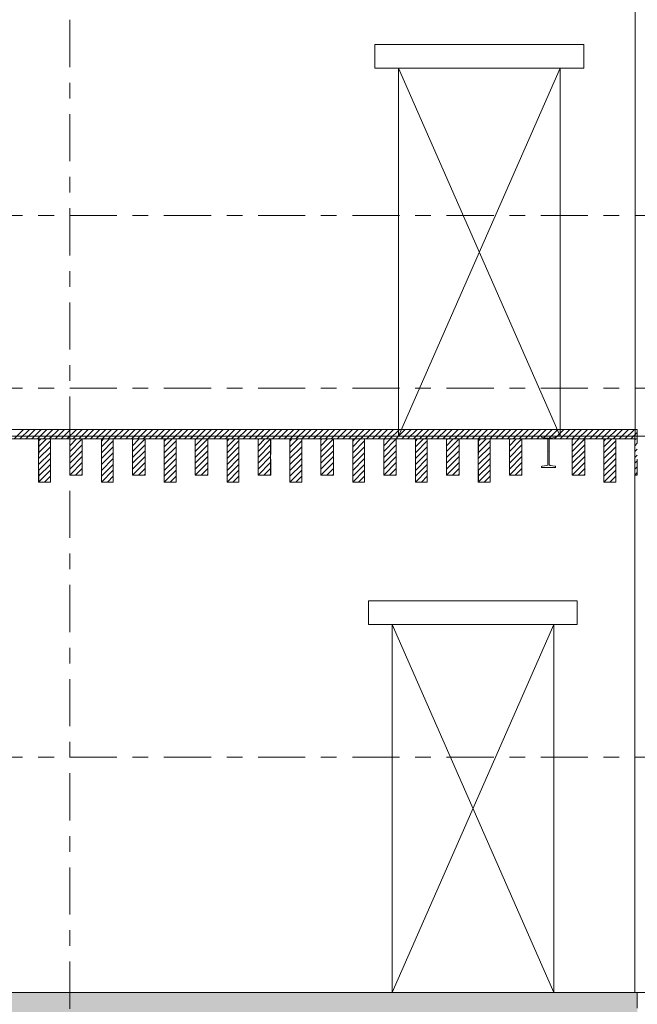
# Model space of a CAD drawing. Header units: millimetres. Extents: x -923 to -82, y -1402 to -808.
# Tile 5 of 109: x -842 to -803, y -1296 to -1234. Entities that reach past the tile are written whole.
import ezdxf

# ---------------------------------------------------------------- set-up
doc = ezdxf.new("R2010")
doc.units = ezdxf.units.MM
for name, pattern in [('XKITLINE00', [0]), ('XKITLINE01', [4, 1, -1, 1, -1]), ('XKITLINE03', [6, 3, -1, 1, -1])]:
    doc.linetypes.add(name, pattern=pattern)
for name, color, linetype, lineweight in [('Grafisch object', 3, 'Continuous', 0), ('Onderdeel', 2, 'Continuous', 0), ('Stramien', 4, 'Continuous', 0)]:
    doc.layers.add(name, color=color, linetype=linetype, lineweight=lineweight)

msp = doc.modelspace()

# ---------------------------------------------------------------- hatches: boundary and pattern name
at = {"layer": 'Onderdeel'}
msp.add_hatch(color=256, dxfattribs=at).paths.add_polyline_path([(-802.669, -1298.206), (-858.32, -1298.206), (-858.32, -1295.706), (-802.669, -1295.706)], flags=17)

# ---------------------------------------------------------------- linework, layer by layer
at = {"layer": 'Grafisch object', "linetype": 'XKITLINE00', "lineweight": 0}
for p, q in [((-807.582, -1236.806), (-817.882, -1260.256)), ((-817.882, -1236.806), (-807.582, -1260.256)), ((-807.989, -1272.256), (-818.289, -1295.706)), ((-818.289, -1272.256), (-807.989, -1295.706))]:
    msp.add_line(p, q, dxfattribs=at)
at = {"layer": 'Onderdeel', "linetype": 'XKITLINE01', "lineweight": 0}
for p, q in [((-802.806, -1225.756), (-802.806, -1260.256)), ((-819.382, -1235.306), (-819.382, -1236.806)), ((-806.082, -1236.806), (-806.082, -1235.306)), ((-806.082, -1235.306), (-806.082, -1235.306)), ((-817.882, -1236.806), (-817.882, -1260.256)), ((-807.582, -1260.256), (-807.582, -1236.806)), ((-807.582, -1236.806), (-807.582, -1236.806)), ((-806.082, -1236.806), (-806.082, -1236.806)), ((-858.817, -1259.836), (-802.669, -1259.836)), ((-858.817, -1260.256), (-802.669, -1260.256)), ((-817.882, -1260.256), (-858.807, -1260.256)), ((-802.818, -1260.256), (-858.718, -1260.256)), ((-802.817, -1260.256), (-858.717, -1260.256)), ((-817.882, -1259.836), (-817.882, -1260.256)), ((-808.768, -1260.256), (-808.766, -1260.256)), ((-807.868, -1260.256), (-807.866, -1260.256)), ((-807.582, -1259.836), (-807.582, -1260.256)), ((-807.582, -1260.256), (-802.806, -1260.256)), ((-807.582, -1260.256), (-807.582, -1260.256)), ((-802.819, -1260.256), (-802.819, -1260.436)), ((-802.818, -1295.706), (-802.818, -1260.256)), ((-802.817, -1260.256), (-802.817, -1262.736)), ((-802.817, -1295.706), (-802.817, -1260.256)), ((-802.807, -1259.836), (-802.807, -1260.256)), ((-802.67, -1259.836), (-802.67, -1260.436)), ((-802.669, -1260.256), (-802.669, -1260.436)), ((-802.67, -1260.436), (-858.817, -1260.436)), ((-802.669, -1260.436), (-858.817, -1260.436)), ((-840.042, -1260.436), (-840.792, -1260.436)), ((-840.792, -1260.436), (-840.792, -1263.186)), ((-840.042, -1263.186), (-840.042, -1260.436)), ((-838.817, -1262.736), (-838.817, -1260.436)), ((-838.016, -1260.436), (-838.817, -1260.436)), ((-838.817, -1260.436), (-838.817, -1262.736)), ((-838.018, -1260.436), (-838.017, -1260.436)), ((-838.017, -1260.436), (-838.017, -1262.736)), ((-838.017, -1262.736), (-838.017, -1260.436)), ((-836.042, -1260.436), (-836.792, -1260.436)), ((-836.792, -1260.436), (-836.792, -1263.186)), ((-836.042, -1263.186), (-836.042, -1260.436)), ((-834.817, -1262.736), (-834.817, -1260.436)), ((-834.016, -1260.436), (-834.817, -1260.436)), ((-834.817, -1260.436), (-834.817, -1262.736)), ((-834.018, -1260.436), (-834.017, -1260.436)), ((-834.017, -1260.436), (-834.017, -1262.736)), ((-834.017, -1262.736), (-834.017, -1260.436)), ((-832.042, -1260.436), (-832.792, -1260.436)), ((-832.792, -1260.436), (-832.792, -1263.186)), ((-832.042, -1263.186), (-832.042, -1260.436)), ((-830.817, -1262.736), (-830.817, -1260.436)), ((-830.016, -1260.436), (-830.817, -1260.436)), ((-830.817, -1260.436), (-830.817, -1262.736)), ((-830.018, -1260.436), (-830.017, -1260.436)), ((-830.017, -1260.436), (-830.017, -1262.736)), ((-830.017, -1262.736), (-830.017, -1260.436)), ((-828.042, -1260.436), (-828.792, -1260.436)), ((-828.792, -1260.436), (-828.792, -1263.186)), ((-828.042, -1263.186), (-828.042, -1260.436)), ((-826.817, -1262.736), (-826.817, -1260.436)), ((-826.016, -1260.436), (-826.817, -1260.436)), ((-826.817, -1260.436), (-826.817, -1262.736)), ((-826.018, -1260.436), (-826.017, -1260.436)), ((-826.017, -1260.436), (-826.017, -1262.736)), ((-826.017, -1262.736), (-826.017, -1260.436)), ((-824.042, -1260.436), (-824.792, -1260.436)), ((-824.792, -1260.436), (-824.792, -1263.186)), ((-824.042, -1263.186), (-824.042, -1260.436)), ((-822.817, -1262.736), (-822.817, -1260.436)), ((-822.016, -1260.436), (-822.817, -1260.436)), ((-822.817, -1260.436), (-822.817, -1262.736)), ((-822.018, -1260.436), (-822.017, -1260.436)), ((-822.017, -1260.436), (-822.017, -1262.736)), ((-822.017, -1262.736), (-822.017, -1260.436)), ((-820.042, -1260.436), (-820.792, -1260.436)), ((-820.792, -1260.436), (-820.792, -1263.186)), ((-820.042, -1263.186), (-820.042, -1260.436)), ((-818.817, -1262.736), (-818.817, -1260.436)), ((-818.016, -1260.436), (-818.817, -1260.436)), ((-818.817, -1260.436), (-818.817, -1262.736)), ((-818.018, -1260.436), (-818.017, -1260.436)), ((-818.017, -1260.436), (-818.017, -1262.736)), ((-818.017, -1262.736), (-818.017, -1260.436)), ((-816.042, -1260.436), (-816.792, -1260.436)), ((-816.792, -1260.436), (-816.792, -1263.186)), ((-816.042, -1263.186), (-816.042, -1260.436)), ((-814.817, -1262.736), (-814.817, -1260.436)), ((-814.016, -1260.436), (-814.817, -1260.436)), ((-814.817, -1260.436), (-814.817, -1262.736)), ((-814.018, -1260.436), (-814.017, -1260.436)), ((-814.017, -1260.436), (-814.017, -1262.736)), ((-814.017, -1262.736), (-814.017, -1260.436)), ((-812.042, -1260.436), (-812.792, -1260.436)), ((-812.792, -1260.436), (-812.792, -1263.186)), ((-812.042, -1263.186), (-812.042, -1260.436)), ((-810.016, -1260.436), (-810.817, -1260.436)), ((-810.817, -1260.436), (-810.817, -1262.736)), ((-810.817, -1262.736), (-810.817, -1260.436)), ((-810.018, -1260.436), (-810.017, -1260.436)), ((-810.017, -1262.736), (-810.017, -1260.436)), ((-810.017, -1260.436), (-810.017, -1262.736)), ((-806.016, -1260.436), (-806.817, -1260.436)), ((-806.817, -1260.436), (-806.817, -1262.736)), ((-806.817, -1262.736), (-806.817, -1260.436)), ((-806.018, -1260.436), (-806.017, -1260.436)), ((-806.017, -1262.736), (-806.017, -1260.436)), ((-806.017, -1260.436), (-806.017, -1262.736)), ((-804.042, -1260.436), (-804.792, -1260.436)), ((-804.792, -1260.436), (-804.792, -1263.186)), ((-804.042, -1263.186), (-804.042, -1260.436)), ((-802.817, -1260.436), (-802.817, -1262.736)), ((-802.669, -1260.436), (-802.817, -1260.436)), ((-802.817, -1262.736), (-802.817, -1260.436)), ((-802.67, -1260.436), (-802.669, -1260.436)), ((-802.669, -1262.736), (-802.669, -1260.436)), ((-838.817, -1262.736), (-838.016, -1262.736)), ((-838.018, -1262.736), (-838.017, -1262.736)), ((-838.017, -1262.736), (-838.018, -1262.736)), ((-834.817, -1262.736), (-834.016, -1262.736)), ((-834.018, -1262.736), (-834.017, -1262.736)), ((-834.017, -1262.736), (-834.018, -1262.736)), ((-830.817, -1262.736), (-830.016, -1262.736)), ((-830.018, -1262.736), (-830.017, -1262.736)), ((-830.017, -1262.736), (-830.018, -1262.736)), ((-826.817, -1262.736), (-826.016, -1262.736)), ((-826.018, -1262.736), (-826.017, -1262.736)), ((-826.017, -1262.736), (-826.018, -1262.736)), ((-822.817, -1262.736), (-822.016, -1262.736)), ((-822.018, -1262.736), (-822.017, -1262.736)), ((-822.017, -1262.736), (-822.018, -1262.736)), ((-818.817, -1262.736), (-818.016, -1262.736)), ((-818.018, -1262.736), (-818.017, -1262.736)), ((-818.017, -1262.736), (-818.018, -1262.736)), ((-814.817, -1262.736), (-814.016, -1262.736)), ((-814.018, -1262.736), (-814.017, -1262.736)), ((-814.017, -1262.736), (-814.018, -1262.736)), ((-810.817, -1262.736), (-810.016, -1262.736)), ((-810.018, -1262.736), (-810.017, -1262.736)), ((-810.017, -1262.736), (-810.018, -1262.736)), ((-807.868, -1262.256), (-807.866, -1262.256)), ((-806.817, -1262.736), (-806.016, -1262.736)), ((-806.018, -1262.736), (-806.017, -1262.736)), ((-806.017, -1262.736), (-806.018, -1262.736)), ((-802.817, -1262.736), (-802.818, -1262.736)), ((-802.817, -1262.736), (-802.669, -1262.736)), ((-840.792, -1263.186), (-840.042, -1263.186)), ((-836.792, -1263.186), (-836.042, -1263.186)), ((-832.792, -1263.186), (-832.042, -1263.186)), ((-828.792, -1263.186), (-828.042, -1263.186)), ((-824.792, -1263.186), (-824.042, -1263.186)), ((-820.792, -1263.186), (-820.042, -1263.186)), ((-816.792, -1263.186), (-816.042, -1263.186)), ((-812.792, -1263.186), (-812.042, -1263.186)), ((-804.792, -1263.186), (-804.042, -1263.186)), ((-819.789, -1272.256), (-819.789, -1270.756)), ((-819.788, -1270.756), (-806.488, -1270.756)), ((-819.788, -1272.256), (-819.788, -1270.756)), ((-819.788, -1270.756), (-819.788, -1272.256)), ((-806.489, -1272.256), (-806.489, -1270.756)), ((-806.488, -1270.756), (-806.488, -1272.256)), ((-806.488, -1272.256), (-806.488, -1270.756)), ((-806.488, -1270.756), (-806.488, -1270.756)), ((-806.488, -1272.256), (-819.788, -1272.256)), ((-807.989, -1272.256), (-818.289, -1272.256)), ((-818.289, -1272.256), (-818.289, -1295.706)), ((-818.288, -1272.256), (-807.988, -1272.256)), ((-818.288, -1272.256), (-818.288, -1295.706)), ((-807.989, -1295.706), (-807.989, -1272.256)), ((-807.988, -1295.706), (-807.988, -1272.256)), ((-807.988, -1295.706), (-807.988, -1272.256)), ((-806.489, -1272.256), (-806.489, -1272.256)), ((-806.488, -1272.256), (-806.488, -1272.256)), ((-818.289, -1295.706), (-858.718, -1295.706)), ((-818.288, -1295.706), (-858.717, -1295.706)), ((-858.316, -1295.706), (-802.669, -1295.706)), ((-858.316, -1295.706), (-802.669, -1295.706)), ((-858.316, -1295.706), (-802.67, -1295.706)), ((-807.989, -1295.706), (-802.818, -1295.706)), ((-807.988, -1295.706), (-802.817, -1295.706)), ((-802.817, -1295.706), (-802.817, -1295.706)), ((-802.672, -1295.706), (-802.671, -1295.706)), ((-802.67, -1300.206), (-802.67, -1295.706)), ((-802.67, -1295.706), (-802.67, -1295.706)), ((-802.67, -1295.706), (-802.67, -1300.206)), ((-802.669, -1295.706), (-802.669, -1295.706))]:
    msp.add_line(p, q, dxfattribs=at)
at = {"layer": 'Onderdeel', "linetype": 'XKITLINE00', "lineweight": 0}
for p, q in [((-802.807, -1228.236), (-802.807, -1259.836)), ((-806.082, -1235.306), (-819.382, -1235.306)), ((-819.382, -1236.806), (-819.382, -1235.306)), ((-806.082, -1235.306), (-806.082, -1236.806)), ((-806.082, -1235.306), (-806.082, -1235.306)), ((-806.082, -1236.806), (-819.382, -1236.806)), ((-817.882, -1236.806), (-807.582, -1236.806)), ((-817.882, -1236.806), (-817.882, -1259.836)), ((-807.582, -1236.806), (-807.582, -1236.806)), ((-807.582, -1236.806), (-807.582, -1259.836)), ((-806.082, -1236.806), (-806.082, -1236.806)), ((-802.667, -1259.836), (-858.818, -1259.836)), ((-802.667, -1260.256), (-858.818, -1260.256)), ((-842.359, -1260.436), (-841.759, -1259.836)), ((-841.985, -1260.436), (-841.385, -1259.836)), ((-841.611, -1260.436), (-841.011, -1259.836)), ((-841.237, -1260.436), (-840.637, -1259.836)), ((-841.09, -1260.289), (-841.057, -1260.256)), ((-840.863, -1260.436), (-840.263, -1259.836)), ((-840.739, -1260.312), (-840.683, -1260.256)), ((-840.489, -1260.436), (-839.889, -1259.836)), ((-840.381, -1260.328), (-840.309, -1260.256)), ((-840.115, -1260.436), (-839.515, -1259.836)), ((-840.018, -1260.34), (-839.935, -1260.256)), ((-839.741, -1260.436), (-839.141, -1259.836)), ((-839.654, -1260.349), (-839.561, -1260.256)), ((-839.367, -1260.436), (-838.767, -1259.836)), ((-839.288, -1260.358), (-839.187, -1260.256)), ((-838.993, -1260.436), (-838.393, -1259.836)), ((-838.922, -1260.365), (-838.813, -1260.256)), ((-838.619, -1260.436), (-838.019, -1259.836)), ((-838.555, -1260.372), (-838.439, -1260.256)), ((-838.245, -1260.436), (-837.645, -1259.836)), ((-838.187, -1260.379), (-838.065, -1260.256)), ((-837.871, -1260.436), (-837.271, -1259.836)), ((-837.819, -1260.385), (-837.691, -1260.256)), ((-837.497, -1260.436), (-836.897, -1259.836)), ((-837.451, -1260.391), (-837.317, -1260.256)), ((-837.123, -1260.436), (-836.523, -1259.836)), ((-837.083, -1260.397), (-836.943, -1260.256)), ((-836.749, -1260.436), (-836.149, -1259.836)), ((-836.715, -1260.403), (-836.569, -1260.256)), ((-836.375, -1260.436), (-835.775, -1259.836)), ((-836.345, -1260.407), (-836.194, -1260.256)), ((-836, -1260.436), (-835.4, -1259.836)), ((-835.973, -1260.409), (-835.82, -1260.256)), ((-835.626, -1260.436), (-835.026, -1259.836)), ((-835.6, -1260.41), (-835.446, -1260.256)), ((-835.252, -1260.436), (-834.652, -1259.836)), ((-835.228, -1260.412), (-835.072, -1260.256)), ((-834.878, -1260.436), (-834.278, -1259.836)), ((-834.855, -1260.414), (-834.698, -1260.256)), ((-834.504, -1260.436), (-833.904, -1259.836)), ((-834.483, -1260.415), (-834.324, -1260.256)), ((-834.13, -1260.436), (-833.53, -1259.836)), ((-834.11, -1260.417), (-833.95, -1260.256)), ((-833.756, -1260.436), (-833.156, -1259.836)), ((-833.738, -1260.418), (-833.576, -1260.256)), ((-833.382, -1260.436), (-832.782, -1259.836)), ((-833.365, -1260.42), (-833.202, -1260.256)), ((-833.008, -1260.436), (-832.408, -1259.836)), ((-832.993, -1260.421), (-832.828, -1260.256)), ((-832.634, -1260.436), (-832.034, -1259.836)), ((-832.62, -1260.423), (-832.454, -1260.256)), ((-832.26, -1260.436), (-831.66, -1259.836)), ((-832.248, -1260.424), (-832.08, -1260.256)), ((-831.886, -1260.436), (-831.286, -1259.836)), ((-831.875, -1260.426), (-831.706, -1260.256)), ((-831.512, -1260.436), (-830.912, -1259.836)), ((-831.503, -1260.428), (-831.332, -1260.256)), ((-831.138, -1260.436), (-830.538, -1259.836)), ((-831.13, -1260.429), (-830.958, -1260.256)), ((-830.764, -1260.436), (-830.164, -1259.836)), ((-830.758, -1260.431), (-830.584, -1260.256)), ((-830.39, -1260.436), (-829.79, -1259.836)), ((-830.385, -1260.432), (-830.21, -1260.256)), ((-830.016, -1260.436), (-829.416, -1259.836)), ((-830.013, -1260.434), (-829.835, -1260.256)), ((-829.641, -1260.436), (-829.041, -1259.836)), ((-829.64, -1260.435), (-829.461, -1260.256)), ((-829.267, -1260.436), (-828.667, -1259.836)), ((-829.267, -1260.436), (-829.088, -1260.257)), ((-828.893, -1260.436), (-828.293, -1259.836)), ((-828.893, -1260.436), (-828.715, -1260.258)), ((-828.519, -1260.436), (-827.919, -1259.836)), ((-828.519, -1260.436), (-828.342, -1260.26)), ((-828.145, -1260.436), (-827.545, -1259.836)), ((-828.145, -1260.436), (-827.97, -1260.261)), ((-827.771, -1260.436), (-827.171, -1259.836)), ((-827.771, -1260.436), (-827.597, -1260.263)), ((-827.397, -1260.436), (-826.797, -1259.836)), ((-827.397, -1260.436), (-827.225, -1260.264)), ((-827.023, -1260.436), (-826.423, -1259.836)), ((-827.023, -1260.436), (-826.852, -1260.266)), ((-826.649, -1260.436), (-826.049, -1259.836)), ((-826.649, -1260.436), (-826.48, -1260.267)), ((-826.275, -1260.436), (-825.675, -1259.836)), ((-826.275, -1260.436), (-826.107, -1260.269)), ((-825.901, -1260.436), (-825.301, -1259.836)), ((-825.901, -1260.436), (-825.735, -1260.27)), ((-825.527, -1260.436), (-824.927, -1259.836)), ((-825.527, -1260.436), (-825.362, -1260.272)), ((-825.153, -1260.436), (-824.553, -1259.836)), ((-825.153, -1260.436), (-824.99, -1260.273)), ((-824.779, -1260.436), (-824.179, -1259.836)), ((-824.779, -1260.436), (-824.617, -1260.275)), ((-824.405, -1260.436), (-823.805, -1259.836)), ((-824.405, -1260.436), (-824.245, -1260.277)), ((-824.031, -1260.436), (-823.431, -1259.836)), ((-824.031, -1260.436), (-823.872, -1260.278)), ((-823.656, -1260.436), (-823.056, -1259.836)), ((-823.656, -1260.436), (-823.5, -1260.28)), ((-823.282, -1260.436), (-822.682, -1259.836)), ((-823.282, -1260.436), (-823.127, -1260.281)), ((-822.908, -1260.436), (-822.308, -1259.836)), ((-822.908, -1260.436), (-822.755, -1260.283)), ((-822.534, -1260.436), (-821.934, -1259.836)), ((-822.534, -1260.436), (-822.382, -1260.284)), ((-822.16, -1260.436), (-821.56, -1259.836)), ((-822.16, -1260.436), (-822.01, -1260.286)), ((-821.786, -1260.436), (-821.186, -1259.836)), ((-821.786, -1260.436), (-821.637, -1260.288)), ((-821.412, -1260.436), (-820.812, -1259.836)), ((-821.412, -1260.436), (-821.265, -1260.289)), ((-821.038, -1260.436), (-820.438, -1259.836)), ((-821.038, -1260.436), (-820.893, -1260.291)), ((-820.664, -1260.436), (-820.064, -1259.836)), ((-820.664, -1260.436), (-820.52, -1260.293)), ((-820.29, -1260.436), (-819.69, -1259.836)), ((-820.29, -1260.436), (-820.148, -1260.294)), ((-819.916, -1260.436), (-819.316, -1259.836)), ((-819.916, -1260.436), (-819.775, -1260.296)), ((-819.542, -1260.436), (-818.942, -1259.836)), ((-819.542, -1260.436), (-819.403, -1260.298)), ((-819.168, -1260.436), (-818.568, -1259.836)), ((-819.168, -1260.436), (-819.031, -1260.299)), ((-818.794, -1260.436), (-818.194, -1259.836)), ((-818.794, -1260.436), (-818.658, -1260.301)), ((-818.42, -1260.436), (-817.82, -1259.836)), ((-818.42, -1260.436), (-818.286, -1260.303)), ((-818.046, -1260.436), (-817.446, -1259.836)), ((-818.046, -1260.436), (-817.914, -1260.305)), ((-817.672, -1260.436), (-817.072, -1259.836)), ((-817.672, -1260.436), (-817.541, -1260.306)), ((-817.297, -1260.436), (-816.697, -1259.836)), ((-817.297, -1260.436), (-817.169, -1260.308)), ((-816.923, -1260.436), (-816.323, -1259.836)), ((-816.923, -1260.436), (-816.797, -1260.31)), ((-816.549, -1260.436), (-815.949, -1259.836)), ((-816.549, -1260.436), (-816.425, -1260.312)), ((-816.175, -1260.436), (-815.575, -1259.836)), ((-816.175, -1260.436), (-816.052, -1260.314)), ((-815.801, -1260.436), (-815.201, -1259.836)), ((-815.801, -1260.436), (-815.68, -1260.315)), ((-815.427, -1260.436), (-814.827, -1259.836)), ((-815.427, -1260.436), (-815.308, -1260.317)), ((-815.053, -1260.436), (-814.453, -1259.836)), ((-815.053, -1260.436), (-814.936, -1260.319)), ((-814.679, -1260.436), (-814.079, -1259.836)), ((-814.679, -1260.436), (-814.564, -1260.321)), ((-814.305, -1260.436), (-813.705, -1259.836)), ((-814.305, -1260.436), (-814.192, -1260.323)), ((-813.931, -1260.436), (-813.331, -1259.836)), ((-813.931, -1260.436), (-813.82, -1260.325)), ((-813.557, -1260.436), (-812.957, -1259.836)), ((-813.557, -1260.436), (-813.448, -1260.327)), ((-813.183, -1260.436), (-812.583, -1259.836)), ((-813.183, -1260.436), (-813.076, -1260.33)), ((-812.809, -1260.436), (-812.209, -1259.836)), ((-812.809, -1260.436), (-812.704, -1260.332)), ((-812.435, -1260.436), (-811.835, -1259.836)), ((-812.435, -1260.436), (-812.332, -1260.334)), ((-812.061, -1260.436), (-811.461, -1259.836)), ((-811.687, -1260.436), (-811.087, -1259.836)), ((-811.313, -1260.436), (-810.713, -1259.836)), ((-810.938, -1260.436), (-810.338, -1259.836)), ((-810.564, -1260.436), (-809.964, -1259.836)), ((-810.19, -1260.436), (-809.59, -1259.836)), ((-809.816, -1260.436), (-809.216, -1259.836)), ((-809.442, -1260.436), (-808.842, -1259.836)), ((-809.068, -1260.436), (-808.468, -1259.836)), ((-808.768, -1260.299), (-808.768, -1260.256)), ((-808.768, -1260.256), (-807.868, -1260.256)), ((-808.768, -1260.299), (-808.765, -1260.315)), ((-808.765, -1260.315), (-808.757, -1260.328)), ((-808.757, -1260.328), (-808.745, -1260.338)), ((-808.694, -1260.436), (-808.094, -1259.836)), ((-808.32, -1260.436), (-807.72, -1259.836)), ((-807.946, -1260.436), (-807.346, -1259.836)), ((-807.892, -1260.338), (-807.879, -1260.328)), ((-807.879, -1260.328), (-807.871, -1260.315)), ((-807.871, -1260.315), (-807.868, -1260.299)), ((-807.868, -1260.299), (-807.868, -1260.256)), ((-807.572, -1260.436), (-806.972, -1259.836)), ((-807.198, -1260.436), (-806.598, -1259.836)), ((-806.824, -1260.436), (-806.224, -1259.836)), ((-806.45, -1260.436), (-805.85, -1259.836)), ((-806.076, -1260.436), (-805.476, -1259.836)), ((-805.702, -1260.436), (-805.102, -1259.836)), ((-805.328, -1260.436), (-804.728, -1259.836)), ((-804.954, -1260.436), (-804.354, -1259.836)), ((-804.579, -1260.436), (-803.979, -1259.836)), ((-804.205, -1260.436), (-803.605, -1259.836)), ((-803.831, -1260.436), (-803.231, -1259.836)), ((-803.457, -1260.436), (-802.857, -1259.836)), ((-803.083, -1260.436), (-802.667, -1260.02)), ((-858.818, -1260.436), (-802.667, -1260.436)), ((-858.818, -1260.436), (-802.667, -1260.436)), ((-840.793, -1260.942), (-840.288, -1260.436)), ((-840.793, -1260.568), (-840.662, -1260.436)), ((-840.793, -1263.186), (-840.793, -1260.436)), ((-840.793, -1260.436), (-840.043, -1260.436)), ((-840.793, -1261.316), (-840.043, -1260.566)), ((-840.793, -1261.69), (-840.043, -1260.94)), ((-840.043, -1260.436), (-840.043, -1263.186)), ((-838.818, -1260.866), (-838.388, -1260.436)), ((-838.818, -1260.492), (-838.762, -1260.436)), ((-838.818, -1262.736), (-838.818, -1260.436)), ((-838.818, -1260.436), (-838.018, -1260.436)), ((-838.818, -1261.24), (-838.018, -1260.44)), ((-838.818, -1261.614), (-838.018, -1260.814)), ((-838.018, -1262.736), (-838.018, -1260.436)), ((-836.793, -1260.942), (-836.288, -1260.436)), ((-836.793, -1260.568), (-836.662, -1260.436)), ((-836.793, -1263.186), (-836.793, -1260.436)), ((-836.793, -1260.436), (-836.043, -1260.436)), ((-836.793, -1261.316), (-836.043, -1260.566)), ((-836.793, -1261.69), (-836.043, -1260.94)), ((-836.043, -1260.436), (-836.043, -1263.186)), ((-834.818, -1260.866), (-834.388, -1260.436)), ((-834.818, -1260.492), (-834.762, -1260.436)), ((-834.818, -1262.736), (-834.818, -1260.436)), ((-834.818, -1260.436), (-834.018, -1260.436)), ((-834.818, -1261.24), (-834.018, -1260.44)), ((-834.818, -1261.614), (-834.018, -1260.814)), ((-834.018, -1262.736), (-834.018, -1260.436)), ((-832.793, -1260.942), (-832.288, -1260.436)), ((-832.793, -1260.568), (-832.662, -1260.436)), ((-832.793, -1263.186), (-832.793, -1260.436)), ((-832.793, -1260.436), (-832.043, -1260.436)), ((-832.793, -1261.316), (-832.043, -1260.566)), ((-832.793, -1261.69), (-832.043, -1260.94)), ((-832.043, -1260.436), (-832.043, -1263.186)), ((-830.818, -1260.866), (-830.388, -1260.436)), ((-830.818, -1260.492), (-830.762, -1260.436)), ((-830.818, -1262.736), (-830.818, -1260.436)), ((-830.818, -1260.436), (-830.018, -1260.436)), ((-830.818, -1261.24), (-830.018, -1260.44)), ((-830.818, -1261.614), (-830.018, -1260.814)), ((-830.018, -1262.736), (-830.018, -1260.436)), ((-828.793, -1260.942), (-828.288, -1260.436)), ((-828.793, -1260.568), (-828.662, -1260.436)), ((-828.793, -1263.186), (-828.793, -1260.436)), ((-828.793, -1260.436), (-828.043, -1260.436)), ((-828.793, -1261.316), (-828.043, -1260.566)), ((-828.793, -1261.69), (-828.043, -1260.94)), ((-828.043, -1260.436), (-828.043, -1263.186)), ((-826.818, -1260.866), (-826.388, -1260.436)), ((-826.818, -1260.492), (-826.762, -1260.436)), ((-826.818, -1262.736), (-826.818, -1260.436)), ((-826.818, -1260.436), (-826.018, -1260.436)), ((-826.818, -1261.24), (-826.018, -1260.44)), ((-826.818, -1261.614), (-826.018, -1260.814)), ((-826.018, -1262.736), (-826.018, -1260.436)), ((-824.793, -1260.942), (-824.288, -1260.436)), ((-824.793, -1260.568), (-824.662, -1260.436)), ((-824.793, -1263.186), (-824.793, -1260.436)), ((-824.793, -1260.436), (-824.043, -1260.436)), ((-824.793, -1261.316), (-824.043, -1260.566)), ((-824.793, -1261.69), (-824.043, -1260.94)), ((-824.043, -1260.436), (-824.043, -1263.186)), ((-822.818, -1260.866), (-822.388, -1260.436)), ((-822.818, -1260.492), (-822.762, -1260.436)), ((-822.818, -1262.736), (-822.818, -1260.436)), ((-822.818, -1260.436), (-822.018, -1260.436)), ((-822.818, -1261.24), (-822.018, -1260.44)), ((-822.818, -1261.614), (-822.018, -1260.814)), ((-822.018, -1262.736), (-822.018, -1260.436)), ((-820.793, -1260.942), (-820.288, -1260.436)), ((-820.793, -1260.568), (-820.662, -1260.436)), ((-820.793, -1263.186), (-820.793, -1260.436)), ((-820.793, -1260.436), (-820.043, -1260.436)), ((-820.793, -1261.316), (-820.043, -1260.566)), ((-820.793, -1261.69), (-820.043, -1260.94)), ((-820.043, -1260.436), (-820.043, -1263.186)), ((-818.818, -1260.866), (-818.388, -1260.436)), ((-818.818, -1260.492), (-818.762, -1260.436)), ((-818.818, -1262.736), (-818.818, -1260.436)), ((-818.818, -1260.436), (-818.018, -1260.436)), ((-818.818, -1261.24), (-818.018, -1260.44)), ((-818.818, -1261.614), (-818.018, -1260.814)), ((-818.018, -1262.736), (-818.018, -1260.436)), ((-816.793, -1260.942), (-816.288, -1260.436)), ((-816.793, -1260.568), (-816.662, -1260.436)), ((-816.793, -1263.186), (-816.793, -1260.436)), ((-816.793, -1260.436), (-816.043, -1260.436)), ((-816.793, -1261.316), (-816.043, -1260.566)), ((-816.793, -1261.69), (-816.043, -1260.94)), ((-816.043, -1260.436), (-816.043, -1263.186)), ((-814.818, -1260.866), (-814.388, -1260.436)), ((-814.818, -1260.492), (-814.762, -1260.436)), ((-814.818, -1262.736), (-814.818, -1260.436)), ((-814.818, -1260.436), (-814.018, -1260.436)), ((-814.818, -1261.24), (-814.018, -1260.44)), ((-814.818, -1261.614), (-814.018, -1260.814)), ((-814.018, -1262.736), (-814.018, -1260.436)), ((-812.793, -1260.942), (-812.288, -1260.436)), ((-812.793, -1260.568), (-812.662, -1260.436)), ((-812.793, -1263.186), (-812.793, -1260.436)), ((-812.793, -1260.436), (-812.043, -1260.436)), ((-812.793, -1261.316), (-812.043, -1260.566)), ((-812.793, -1261.69), (-812.043, -1260.94)), ((-812.061, -1260.436), (-811.961, -1260.336)), ((-812.043, -1260.436), (-812.043, -1263.186)), ((-811.687, -1260.436), (-811.589, -1260.339)), ((-811.312, -1260.436), (-811.217, -1260.341)), ((-810.938, -1260.436), (-810.846, -1260.344)), ((-810.818, -1260.866), (-810.388, -1260.436)), ((-810.818, -1260.492), (-810.762, -1260.436)), ((-810.818, -1262.736), (-810.818, -1260.436)), ((-810.818, -1260.436), (-810.018, -1260.436)), ((-810.818, -1261.24), (-810.018, -1260.44)), ((-810.818, -1261.614), (-810.018, -1260.814)), ((-810.564, -1260.436), (-810.475, -1260.347)), ((-810.19, -1260.436), (-810.103, -1260.349)), ((-810.018, -1262.736), (-810.018, -1260.436)), ((-809.816, -1260.436), (-809.732, -1260.352)), ((-809.442, -1260.436), (-809.361, -1260.356)), ((-809.068, -1260.436), (-808.991, -1260.359)), ((-808.745, -1260.338), (-808.729, -1260.343)), ((-808.729, -1260.343), (-808.42, -1260.387)), ((-808.694, -1260.436), (-808.62, -1260.362)), ((-808.42, -1260.387), (-808.395, -1260.395)), ((-808.395, -1260.395), (-808.374, -1260.412)), ((-808.374, -1260.412), (-808.36, -1260.435)), ((-808.36, -1260.435), (-808.356, -1260.461)), ((-808.356, -1262.052), (-808.356, -1260.461)), ((-808.32, -1260.436), (-808.25, -1260.366)), ((-808.281, -1260.461), (-808.276, -1260.435)), ((-808.281, -1262.052), (-808.281, -1260.461)), ((-808.276, -1260.435), (-808.262, -1260.412)), ((-808.262, -1260.412), (-808.241, -1260.395)), ((-808.241, -1260.395), (-808.216, -1260.387)), ((-808.216, -1260.387), (-807.907, -1260.343)), ((-807.946, -1260.436), (-807.88, -1260.37)), ((-807.907, -1260.343), (-807.892, -1260.338)), ((-807.572, -1260.436), (-807.511, -1260.375)), ((-807.198, -1260.436), (-807.142, -1260.38)), ((-806.824, -1260.436), (-806.773, -1260.386)), ((-806.818, -1260.866), (-806.388, -1260.436)), ((-806.818, -1260.492), (-806.762, -1260.436)), ((-806.818, -1262.736), (-806.818, -1260.436)), ((-806.818, -1260.436), (-806.018, -1260.436)), ((-806.818, -1261.24), (-806.018, -1260.44)), ((-806.818, -1261.614), (-806.018, -1260.814)), ((-806.45, -1260.436), (-806.406, -1260.392)), ((-806.076, -1260.436), (-806.039, -1260.4)), ((-806.018, -1262.736), (-806.018, -1260.436)), ((-805.702, -1260.436), (-805.674, -1260.409)), ((-805.328, -1260.436), (-805.31, -1260.419)), ((-804.953, -1260.436), (-804.95, -1260.433)), ((-804.793, -1260.942), (-804.288, -1260.436)), ((-804.793, -1260.568), (-804.662, -1260.436)), ((-804.793, -1263.186), (-804.793, -1260.436)), ((-804.793, -1260.436), (-804.043, -1260.436)), ((-804.793, -1261.316), (-804.043, -1260.566)), ((-804.793, -1261.69), (-804.043, -1260.94)), ((-804.043, -1260.436), (-804.043, -1263.186)), ((-802.819, -1260.436), (-802.819, -1295.706)), ((-802.818, -1260.492), (-802.762, -1260.436)), ((-802.818, -1260.436), (-802.667, -1260.436)), ((-802.818, -1262.736), (-802.818, -1260.436)), ((-802.818, -1260.866), (-802.667, -1260.715)), ((-840.793, -1262.064), (-840.043, -1261.314)), ((-838.818, -1261.988), (-838.018, -1261.188)), ((-838.818, -1262.362), (-838.018, -1261.562)), ((-836.793, -1262.064), (-836.043, -1261.314)), ((-834.818, -1261.988), (-834.018, -1261.188)), ((-834.818, -1262.362), (-834.018, -1261.562)), ((-832.793, -1262.064), (-832.043, -1261.314)), ((-830.818, -1261.988), (-830.018, -1261.188)), ((-830.818, -1262.362), (-830.018, -1261.562)), ((-828.793, -1262.064), (-828.043, -1261.314)), ((-826.818, -1261.988), (-826.018, -1261.188)), ((-826.818, -1262.362), (-826.018, -1261.562)), ((-824.793, -1262.064), (-824.043, -1261.314)), ((-822.818, -1261.988), (-822.018, -1261.188)), ((-822.818, -1262.362), (-822.018, -1261.562)), ((-820.793, -1262.064), (-820.043, -1261.314)), ((-818.818, -1261.988), (-818.018, -1261.188)), ((-818.818, -1262.362), (-818.018, -1261.562)), ((-816.793, -1262.064), (-816.043, -1261.314)), ((-814.818, -1261.988), (-814.018, -1261.188)), ((-814.818, -1262.362), (-814.018, -1261.562)), ((-812.793, -1262.064), (-812.043, -1261.314)), ((-810.818, -1261.988), (-810.018, -1261.188)), ((-810.818, -1262.362), (-810.018, -1261.562)), ((-806.818, -1261.988), (-806.018, -1261.188)), ((-806.818, -1262.362), (-806.018, -1261.562)), ((-804.793, -1262.064), (-804.043, -1261.314)), ((-802.818, -1261.24), (-802.667, -1261.089)), ((-802.818, -1261.614), (-802.667, -1261.463)), ((-840.793, -1262.438), (-840.043, -1261.688)), ((-840.793, -1262.812), (-840.043, -1262.062)), ((-838.818, -1262.736), (-838.018, -1261.936)), ((-836.793, -1262.438), (-836.043, -1261.688)), ((-836.793, -1262.812), (-836.043, -1262.062)), ((-834.818, -1262.736), (-834.018, -1261.936)), ((-832.793, -1262.438), (-832.043, -1261.688)), ((-832.793, -1262.812), (-832.043, -1262.062)), ((-830.818, -1262.736), (-830.018, -1261.936)), ((-828.793, -1262.438), (-828.043, -1261.688)), ((-828.793, -1262.812), (-828.043, -1262.062)), ((-826.818, -1262.736), (-826.018, -1261.936)), ((-824.793, -1262.438), (-824.043, -1261.688)), ((-824.793, -1262.812), (-824.043, -1262.062)), ((-822.818, -1262.736), (-822.018, -1261.936)), ((-820.793, -1262.438), (-820.043, -1261.688)), ((-820.793, -1262.812), (-820.043, -1262.062)), ((-818.818, -1262.736), (-818.018, -1261.936)), ((-816.793, -1262.438), (-816.043, -1261.688)), ((-816.793, -1262.812), (-816.043, -1262.062)), ((-814.818, -1262.736), (-814.018, -1261.936)), ((-812.793, -1262.438), (-812.043, -1261.688)), ((-812.793, -1262.812), (-812.043, -1262.062)), ((-810.818, -1262.736), (-810.018, -1261.936)), ((-808.765, -1262.198), (-808.768, -1262.214)), ((-808.768, -1262.256), (-808.768, -1262.214)), ((-808.757, -1262.184), (-808.765, -1262.198)), ((-808.745, -1262.174), (-808.757, -1262.184)), ((-808.729, -1262.169), (-808.745, -1262.174)), ((-808.729, -1262.169), (-808.42, -1262.126)), ((-808.395, -1262.118), (-808.42, -1262.126)), ((-808.374, -1262.101), (-808.395, -1262.118)), ((-808.36, -1262.078), (-808.374, -1262.101)), ((-808.356, -1262.052), (-808.36, -1262.078)), ((-808.276, -1262.078), (-808.281, -1262.052)), ((-808.262, -1262.101), (-808.276, -1262.078)), ((-808.241, -1262.118), (-808.262, -1262.101)), ((-808.216, -1262.126), (-808.241, -1262.118)), ((-808.216, -1262.126), (-807.907, -1262.169)), ((-807.892, -1262.174), (-807.907, -1262.169)), ((-807.879, -1262.184), (-807.892, -1262.174)), ((-807.871, -1262.198), (-807.879, -1262.184)), ((-807.868, -1262.214), (-807.871, -1262.198)), ((-807.868, -1262.214), (-807.868, -1262.256)), ((-806.818, -1262.736), (-806.018, -1261.936)), ((-804.793, -1262.438), (-804.043, -1261.688)), ((-804.793, -1262.812), (-804.043, -1262.062)), ((-802.818, -1261.988), (-802.667, -1261.837)), ((-802.818, -1262.362), (-802.667, -1262.211)), ((-840.793, -1263.186), (-840.043, -1262.436)), ((-840.419, -1263.186), (-840.043, -1262.81)), ((-838.818, -1262.736), (-838.818, -1262.736)), ((-838.018, -1262.736), (-838.818, -1262.736)), ((-838.444, -1262.736), (-838.018, -1262.31)), ((-838.07, -1262.736), (-838.018, -1262.684)), ((-838.018, -1262.736), (-838.018, -1262.736)), ((-836.793, -1263.186), (-836.043, -1262.436)), ((-836.419, -1263.186), (-836.043, -1262.81)), ((-834.818, -1262.736), (-834.818, -1262.736)), ((-834.018, -1262.736), (-834.818, -1262.736)), ((-834.444, -1262.736), (-834.018, -1262.31)), ((-834.07, -1262.736), (-834.018, -1262.684)), ((-834.018, -1262.736), (-834.018, -1262.736)), ((-832.793, -1263.186), (-832.043, -1262.436)), ((-832.419, -1263.186), (-832.043, -1262.81)), ((-830.818, -1262.736), (-830.818, -1262.736)), ((-830.018, -1262.736), (-830.818, -1262.736)), ((-830.444, -1262.736), (-830.018, -1262.31)), ((-830.07, -1262.736), (-830.018, -1262.684)), ((-830.018, -1262.736), (-830.018, -1262.736)), ((-828.793, -1263.186), (-828.043, -1262.436)), ((-828.419, -1263.186), (-828.043, -1262.81)), ((-826.818, -1262.736), (-826.818, -1262.736)), ((-826.018, -1262.736), (-826.818, -1262.736)), ((-826.444, -1262.736), (-826.018, -1262.31)), ((-826.07, -1262.736), (-826.018, -1262.684)), ((-826.018, -1262.736), (-826.018, -1262.736)), ((-824.793, -1263.186), (-824.043, -1262.436)), ((-824.419, -1263.186), (-824.043, -1262.81)), ((-822.818, -1262.736), (-822.818, -1262.736)), ((-822.018, -1262.736), (-822.818, -1262.736)), ((-822.444, -1262.736), (-822.018, -1262.31)), ((-822.07, -1262.736), (-822.018, -1262.684)), ((-822.018, -1262.736), (-822.018, -1262.736)), ((-820.793, -1263.186), (-820.043, -1262.436)), ((-820.419, -1263.186), (-820.043, -1262.81)), ((-818.818, -1262.736), (-818.818, -1262.736)), ((-818.018, -1262.736), (-818.818, -1262.736)), ((-818.444, -1262.736), (-818.018, -1262.31)), ((-818.07, -1262.736), (-818.018, -1262.684)), ((-818.018, -1262.736), (-818.018, -1262.736)), ((-816.793, -1263.186), (-816.043, -1262.436)), ((-816.419, -1263.186), (-816.043, -1262.81)), ((-814.818, -1262.736), (-814.818, -1262.736)), ((-814.018, -1262.736), (-814.818, -1262.736)), ((-814.444, -1262.736), (-814.018, -1262.31)), ((-814.07, -1262.736), (-814.018, -1262.684)), ((-814.018, -1262.736), (-814.018, -1262.736)), ((-812.793, -1263.186), (-812.043, -1262.436)), ((-812.419, -1263.186), (-812.043, -1262.81)), ((-810.818, -1262.736), (-810.818, -1262.736)), ((-810.018, -1262.736), (-810.818, -1262.736)), ((-810.444, -1262.736), (-810.018, -1262.31)), ((-810.07, -1262.736), (-810.018, -1262.684)), ((-810.018, -1262.736), (-810.018, -1262.736)), ((-807.868, -1262.256), (-808.768, -1262.256)), ((-807.868, -1262.256), (-807.868, -1262.256)), ((-806.818, -1262.736), (-806.818, -1262.736)), ((-806.018, -1262.736), (-806.818, -1262.736)), ((-806.444, -1262.736), (-806.018, -1262.31)), ((-806.07, -1262.736), (-806.018, -1262.684)), ((-806.018, -1262.736), (-806.018, -1262.736)), ((-804.793, -1263.186), (-804.043, -1262.436)), ((-804.419, -1263.186), (-804.043, -1262.81)), ((-802.818, -1262.736), (-802.667, -1262.585)), ((-802.818, -1262.736), (-802.818, -1262.736)), ((-802.667, -1262.736), (-802.818, -1262.736)), ((-802.817, -1262.736), (-802.817, -1295.706)), ((-840.793, -1263.186), (-840.793, -1263.186)), ((-840.793, -1263.186), (-840.043, -1263.186)), ((-840.045, -1263.186), (-840.044, -1263.186)), ((-836.793, -1263.186), (-836.793, -1263.186)), ((-836.793, -1263.186), (-836.043, -1263.186)), ((-836.045, -1263.186), (-836.044, -1263.186)), ((-832.793, -1263.186), (-832.793, -1263.186)), ((-832.793, -1263.186), (-832.043, -1263.186)), ((-832.045, -1263.186), (-832.044, -1263.186)), ((-828.793, -1263.186), (-828.793, -1263.186)), ((-828.793, -1263.186), (-828.043, -1263.186)), ((-828.045, -1263.186), (-828.044, -1263.186)), ((-824.793, -1263.186), (-824.793, -1263.186)), ((-824.793, -1263.186), (-824.043, -1263.186)), ((-824.045, -1263.186), (-824.044, -1263.186)), ((-820.793, -1263.186), (-820.793, -1263.186)), ((-820.793, -1263.186), (-820.043, -1263.186)), ((-820.045, -1263.186), (-820.044, -1263.186)), ((-816.793, -1263.186), (-816.793, -1263.186)), ((-816.793, -1263.186), (-816.043, -1263.186)), ((-816.045, -1263.186), (-816.044, -1263.186)), ((-812.793, -1263.186), (-812.793, -1263.186)), ((-812.793, -1263.186), (-812.043, -1263.186)), ((-812.045, -1263.186), (-812.044, -1263.186)), ((-804.793, -1263.186), (-804.793, -1263.186)), ((-804.793, -1263.186), (-804.043, -1263.186)), ((-804.045, -1263.186), (-804.044, -1263.186)), ((-819.789, -1270.756), (-806.489, -1270.756)), ((-819.789, -1270.756), (-819.789, -1272.256)), ((-806.489, -1270.756), (-806.489, -1270.756)), ((-806.489, -1270.756), (-806.489, -1272.256)), ((-819.789, -1272.256), (-806.489, -1272.256)), ((-818.289, -1295.706), (-818.289, -1272.256)), ((-818.288, -1295.706), (-818.288, -1272.256)), ((-807.989, -1295.706), (-807.989, -1272.256)), ((-806.489, -1272.256), (-806.489, -1272.256)), ((-858.317, -1295.706), (-802.669, -1295.706))]:
    msp.add_line(p, q, dxfattribs=at)
at = {"layer": 'Onderdeel', "linetype": 'XKITLINE03', "lineweight": 0}
msp.add_line((-808.316, -1261.256), (-808.318, -1261.256), dxfattribs=at)
at = {"layer": 'Stramien', "linetype": 'XKITLINE03', "lineweight": 0}
for p, q in [((-838.815, -1338.741), (-838.815, -1151.206)), ((-880.815, -1246.206), (-445.815, -1246.206)), ((-880.815, -1257.206), (-445.815, -1257.206)), ((-880.815, -1260.256), (-445.815, -1260.256)), ((-880.815, -1280.706), (-445.815, -1280.706)), ((-880.815, -1295.706), (-445.815, -1295.706))]:
    msp.add_line(p, q, dxfattribs=at)

doc.saveas('drawing.dxf')
